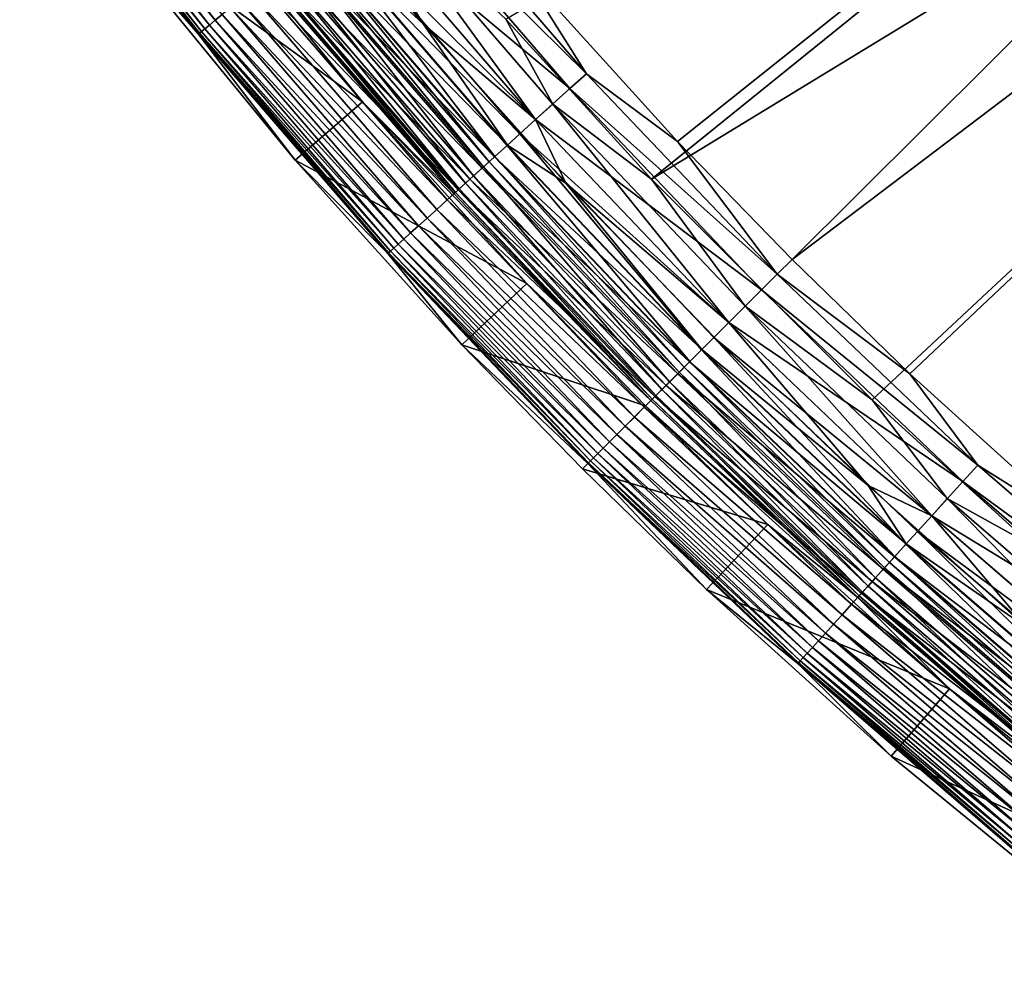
# Model space of a CAD drawing. Header units: metres. Extents: x -900 to 900, y -400 to 400.
# Tile 1 of 241: x -860 to -827, y -358 to -326. Entities that reach past the tile are written whole.
import ezdxf

# ---------------------------------------------------------------- set-up
doc = ezdxf.new("R2010")
doc.units = ezdxf.units.M

msp = doc.modelspace()

# ---------------------------------------------------------------- linework, layer by layer
at = {"layer": 'top'}
for points in [[(-843.461121, -324.436737, -0.803848), (-838.135071, -330.326935, -0.803848), (-798.662537, -298.844513, -29.834656)], [(-838.135071, -330.326935, -0.803848), (-834.288086, -334.288086, -0.803848), (-798.662537, -298.844513, -29.834656)], [(-798.662537, -298.844513, -29.834656), (-834.288086, -334.288086, -0.803848), (-793.727417, -303.555023, -29.825321)], [(-799.723877, -299.863464, -32.432468), (-839.006836, -331.593506, -3.399924), (-843.902405, -326.218597, -3.399924)], [(-799.723877, -299.863464, -32.432468), (-794.748962, -304.61557, -32.423145), (-839.006836, -331.593506, -3.399924)], [(-834.288086, -334.288086, -0.803848), (-830.326965, -338.135101, -0.803848), (-793.727417, -303.555023, -29.825321)], [(-793.727417, -303.555023, -29.825321), (-830.326965, -338.135101, -0.803848), (-824.436707, -343.46109, -0.803848)], [(-794.748962, -304.61557, -32.423145), (-831.593506, -339.006805, -3.399924), (-839.006836, -331.593506, -3.399924)], [(-831.593506, -339.006805, -3.399924), (-794.748962, -304.61557, -32.423145), (-826.218567, -343.902435, -3.399924)], [(-859.835449, -318.754028, -3.667668), (-859.996765, -318.873688, -4.218875), (-853.857056, -326.41629, -3.667668)], [(-859.631531, -318.602753, -3.139467), (-859.835449, -318.754028, -3.667668), (-853.660767, -326.255188, -3.139467)], [(-859.835449, -318.754028, -3.667668), (-853.857056, -326.41629, -3.667668), (-853.660767, -326.255188, -3.139467)], [(-859.631531, -318.602753, -3.139467), (-853.660767, -326.255188, -3.139467), (-853.42572, -326.062256, -2.639013)], [(-854.195435, -326.694031, -5.365363), (-860.187073, -319.014862, -5.365363), (-860.229797, -319.0242, -5.947641)], [(-854.195435, -326.694031, -5.365363), (-860.229797, -319.0242, -5.947641), (-854.233459, -326.707794, -5.947641)], [(-854.233459, -326.707794, -5.947641), (-860.229797, -319.0242, -5.947641), (-858.234558, -322.083893, -35)], [(-854.125366, -326.636536, -4.786941), (-860.114258, -318.960846, -4.786941), (-860.187073, -319.014862, -5.365363)], [(-854.125366, -326.636536, -4.786941), (-860.187073, -319.014862, -5.365363), (-854.195435, -326.694031, -5.365363)], [(-859.996765, -318.873688, -4.218875), (-860.114258, -318.960846, -4.786941), (-854.012268, -326.543701, -4.218875)], [(-854.012268, -326.543701, -4.218875), (-860.114258, -318.960846, -4.786941), (-854.125366, -326.636536, -4.786941)], [(-859.996765, -318.873688, -4.218875), (-854.012268, -326.543701, -4.218875), (-853.857056, -326.41629, -3.667668)], [(-855.858032, -320.252869, -35), (-848.713623, -328.992554, -35), (-858.234558, -322.083893, -35)], [(-851.914429, -324.804596, -5.959025), (-845.64447, -332.073212, -5.959025), (-855.858032, -320.252869, -35)], [(-855.858032, -320.252869, -35), (-845.64447, -332.073212, -5.959025), (-848.713623, -328.992554, -35)], [(-846.674072, -326.377075), (-851.257751, -320.847595), (-850.034363, -323.278656, -0.028766)], [(-851.257751, -320.847595), (-846.674072, -326.377075), (-849.054565, -322.457611)], [(-841.196167, -328.050934, -0.456723), (-847.268372, -321.008362, -0.456723), (-847.842834, -321.479858, -0.204445)], [(-841.196167, -328.050934, -0.456723), (-843.461121, -324.436737, -0.803848), (-847.268372, -321.008362, -0.456723)], [(-847.842834, -321.479858, -0.204445), (-849.054565, -322.457611), (-841.746826, -328.550018, -0.204445)], [(-841.746826, -328.550018, -0.204445), (-841.196167, -328.050934, -0.456723), (-847.842834, -321.479858, -0.204445)], [(-850.97998, -330.958344, -35), (-854.233459, -326.707794, -5.947641), (-858.234558, -322.083893, -35)], [(-858.234558, -322.083893, -35), (-848.713623, -328.992554, -35), (-850.97998, -330.958344, -35)], [(-842.900269, -329.586029, -3), (-849.051514, -322.455078, -3), (-848.442871, -321.972382, -3.101714)], [(-842.322021, -329.071381, -3.101714), (-842.900269, -329.586029, -3), (-848.442871, -321.972382, -3.101714)], [(-848.442871, -321.972382, -3.101714), (-843.902405, -326.218597, -3.399924), (-842.322021, -329.071381, -3.101714)], [(-849.051514, -322.455078, -3), (-842.900269, -329.586029, -3), (-849.606995, -322.91098, -3)], [(-849.054565, -322.457611), (-846.674072, -326.377075), (-842.903259, -329.588715)], [(-849.054565, -322.457611), (-842.903259, -329.588715), (-841.746826, -328.550018, -0.204445)], [(-849.606995, -322.91098, -3), (-843.432739, -330.068634, -3), (-850.042236, -323.285126, -3.056892)], [(-849.606995, -322.91098, -3), (-842.900269, -329.586029, -3), (-843.432739, -330.068634, -3)], [(-850.034363, -323.278656, -0.028766), (-850.482056, -323.646118, -0.114353), (-843.847534, -330.454163, -0.028766)], [(-844.268799, -330.835999, -3.22474), (-850.473816, -323.639374, -3.22474), (-850.042236, -323.285126, -3.056892)], [(-850.042236, -323.285126, -3.056892), (-843.432739, -330.068634, -3), (-843.855164, -330.461029, -3.056892)], [(-844.268799, -330.835999, -3.22474), (-850.042236, -323.285126, -3.056892), (-843.855164, -330.461029, -3.056892)], [(-843.847534, -330.454163, -0.028766), (-846.674072, -326.377075), (-850.034363, -323.278656, -0.028766)], [(-850.482056, -323.646118, -0.114353), (-850.922119, -324.007294, -0.255695), (-844.276672, -330.84314, -0.114353)], [(-850.473816, -323.639374, -3.22474), (-844.464355, -331.013214, -3.348771), (-850.677795, -323.806793, -3.348771)], [(-850.482056, -323.646118, -0.114353), (-844.276672, -330.84314, -0.114353), (-843.847534, -330.454163, -0.028766)], [(-844.464355, -331.013214, -3.348771), (-850.473816, -323.639374, -3.22474), (-844.268799, -330.835999, -3.22474)], [(-850.922119, -324.007294, -0.255695), (-851.349487, -324.358093, -0.451727), (-844.698547, -331.225464, -0.255695)], [(-844.983948, -331.484222, -3.865118), (-851.21991, -324.25174, -3.865118), (-850.871277, -323.965576, -3.497899)], [(-850.922119, -324.007294, -0.255695), (-844.698547, -331.225464, -0.255695), (-844.276672, -330.84314, -0.114353)], [(-850.677795, -323.806793, -3.348771), (-844.64978, -331.181305, -3.497899), (-850.871277, -323.965576, -3.497899)], [(-850.871277, -323.965576, -3.497899), (-844.64978, -331.181305, -3.497899), (-844.983948, -331.484222, -3.865118)], [(-850.677795, -323.806793, -3.348771), (-844.464355, -331.013214, -3.348771), (-844.64978, -331.181305, -3.497899)], [(-851.349487, -324.358093, -0.451727), (-851.75946, -324.694611, -0.70103), (-845.108215, -331.596832, -0.451727)], [(-845.258972, -331.733459, -4.312942), (-851.506775, -324.487183, -4.312942), (-851.21991, -324.25174, -3.865118)], [(-851.349487, -324.358093, -0.451727), (-845.108215, -331.596832, -0.451727), (-844.698547, -331.225464, -0.255695)], [(-845.258972, -331.733459, -4.312942), (-851.21991, -324.25174, -3.865118), (-844.983948, -331.484222, -3.865118)], [(-838.135071, -330.326935, -0.803848), (-843.461121, -324.436737, -0.803848), (-841.196167, -328.050934, -0.456723)], [(-851.75946, -324.694611, -0.70103), (-852.148315, -325.013794, -1.000777), (-845.50116, -331.953033, -0.70103)], [(-845.64447, -332.073212, -5.959025), (-851.914429, -324.804596, -5.959025), (-851.854858, -324.772919, -5.381563)], [(-845.592651, -332.035919, -5.381563), (-851.854858, -324.772919, -5.381563), (-851.721375, -324.66333, -4.82471)], [(-845.64447, -332.073212, -5.959025), (-851.854858, -324.772919, -5.381563), (-845.592651, -332.035919, -5.381563)], [(-851.75946, -324.694611, -0.70103), (-845.50116, -331.953033, -0.70103), (-845.108215, -331.596832, -0.451727)], [(-845.464661, -331.919922, -4.82471), (-851.721375, -324.66333, -4.82471), (-851.506775, -324.487183, -4.312942)], [(-845.592651, -332.035919, -5.381563), (-851.721375, -324.66333, -4.82471), (-845.464661, -331.919922, -4.82471)], [(-845.464661, -331.919922, -4.82471), (-851.506775, -324.487183, -4.312942), (-845.258972, -331.733459, -4.312942)], [(-852.148315, -325.013794, -1.000777), (-852.512695, -325.312836, -1.34779), (-845.873962, -332.290894, -1.000777)], [(-852.148315, -325.013794, -1.000777), (-845.873962, -332.290894, -1.000777), (-845.50116, -331.953033, -0.70103)], [(-852.512695, -325.312836, -1.34779), (-852.84906, -325.588959, -1.738888), (-846.223206, -332.607452, -1.34779)], [(-852.512695, -325.312836, -1.34779), (-846.223206, -332.607452, -1.34779), (-845.873962, -332.290894, -1.000777)], [(-852.84906, -325.588959, -1.738888), (-853.154297, -325.839478, -2.170691), (-846.545654, -332.89975, -1.738888)], [(-852.84906, -325.588959, -1.738888), (-846.545654, -332.89975, -1.738888), (-846.223206, -332.607452, -1.34779)], [(-853.42572, -326.062256, -2.639013), (-853.660767, -326.255188, -3.139467), (-847.098389, -333.400726, -2.639013)], [(-853.154297, -325.839478, -2.170691), (-853.42572, -326.062256, -2.639013), (-846.838257, -333.164948, -2.170691)], [(-853.42572, -326.062256, -2.639013), (-847.098389, -333.400726, -2.639013), (-846.838257, -333.164948, -2.170691)], [(-853.154297, -325.839478, -2.170691), (-846.838257, -333.164948, -2.170691), (-846.545654, -332.89975, -1.738888)], [(-853.857056, -326.41629, -3.667668), (-854.012268, -326.543701, -4.218875), (-847.511841, -333.775513, -3.667668)], [(-853.660767, -326.255188, -3.139467), (-853.857056, -326.41629, -3.667668), (-847.32373, -333.60498, -3.139467)], [(-853.857056, -326.41629, -3.667668), (-847.511841, -333.775513, -3.667668), (-847.32373, -333.60498, -3.139467)], [(-853.660767, -326.255188, -3.139467), (-847.32373, -333.60498, -3.139467), (-847.098389, -333.400726, -2.639013)], [(-841.887329, -331.731781), (-846.674072, -326.377075), (-843.847534, -330.454163, -0.028766)], [(-846.674072, -326.377075), (-841.887329, -331.731781), (-842.903259, -329.588715)], [(-843.902405, -326.218597, -3.399924), (-839.006836, -331.593506, -3.399924), (-842.322021, -329.071381, -3.101714)], [(-847.836243, -334.069519, -5.365363), (-854.195435, -326.694031, -5.365363), (-854.233459, -326.707794, -5.947641)], [(-854.233459, -326.707794, -5.947641), (-847.86731, -334.087891, -5.947641), (-847.836243, -334.069519, -5.365363)], [(-847.86731, -334.087891, -5.947641), (-854.233459, -326.707794, -5.947641), (-850.97998, -330.958344, -35)], [(-847.769043, -334.008667, -4.786941), (-854.125366, -326.636536, -4.786941), (-854.195435, -326.694031, -5.365363)], [(-847.769043, -334.008667, -4.786941), (-854.195435, -326.694031, -5.365363), (-847.836243, -334.069519, -5.365363)], [(-847.660645, -333.9104, -4.218875), (-854.012268, -326.543701, -4.218875), (-854.125366, -326.636536, -4.786941)], [(-847.660645, -333.9104, -4.218875), (-854.125366, -326.636536, -4.786941), (-847.769043, -334.008667, -4.786941)], [(-847.511841, -333.775513, -3.667668), (-854.012268, -326.543701, -4.218875), (-847.660645, -333.9104, -4.218875)], [(-834.785828, -334.785828, -0.456723), (-841.196167, -328.050934, -0.456723), (-841.746826, -328.550018, -0.204445)], [(-834.785828, -334.785828, -0.456723), (-838.135071, -330.326935, -0.803848), (-841.196167, -328.050934, -0.456723)], [(-841.746826, -328.550018, -0.204445), (-842.903259, -329.588715), (-835.31134, -335.31134, -0.204445)], [(-835.31134, -335.31134, -0.204445), (-834.785828, -334.785828, -0.456723), (-841.746826, -328.550018, -0.204445)], [(-848.713623, -328.992554, -35), (-843.192505, -335.098419, -35), (-850.97998, -330.958344, -35)], [(-845.64447, -332.073212, -5.959025), (-839.025391, -339.025421, -5.959025), (-848.713623, -328.992554, -35)], [(-848.713623, -328.992554, -35), (-839.025391, -339.025421, -5.959025), (-843.192505, -335.098419, -35)], [(-836.406616, -336.406586, -3), (-842.900269, -329.586029, -3), (-842.322021, -329.071381, -3.101714)], [(-835.860291, -335.860291, -3.101714), (-836.406616, -336.406586, -3), (-842.322021, -329.071381, -3.101714)], [(-842.322021, -329.071381, -3.101714), (-839.006836, -331.593506, -3.399924), (-835.860291, -335.860291, -3.101714)], [(-842.900269, -329.586029, -3), (-836.406616, -336.406586, -3), (-843.432739, -330.068634, -3)], [(-842.903259, -329.588715), (-841.887329, -331.731781), (-836.409424, -336.409424)], [(-842.903259, -329.588715), (-836.409424, -336.409424), (-835.31134, -335.31134, -0.204445)], [(-843.432739, -330.068634, -3), (-837.323425, -337.323425, -3.056892), (-843.855164, -330.461029, -3.056892)], [(-843.432739, -330.068634, -3), (-836.406616, -336.406586, -3), (-836.914734, -336.914734, -3)], [(-843.432739, -330.068634, -3), (-836.914734, -336.914734, -3), (-837.323425, -337.323425, -3.056892)], [(-834.785828, -334.785828, -0.456723), (-834.288086, -334.288086, -0.803848), (-838.135071, -330.326935, -0.803848)], [(-843.847534, -330.454163, -0.028766), (-844.276672, -330.84314, -0.114353), (-837.316223, -337.316193, -0.028766)], [(-837.718201, -337.718231, -3.22474), (-844.268799, -330.835999, -3.22474), (-843.855164, -330.461029, -3.056892)], [(-843.855164, -330.461029, -3.056892), (-837.323425, -337.323425, -3.056892), (-837.718201, -337.718231, -3.22474)], [(-837.316223, -337.316193, -0.028766), (-841.887329, -331.731781), (-843.847534, -330.454163, -0.028766)], [(-845.374695, -337.157257, -35), (-847.86731, -334.087891, -5.947641), (-850.97998, -330.958344, -35)], [(-850.97998, -330.958344, -35), (-843.192505, -335.098419, -35), (-845.374695, -337.157257, -35)], [(-844.276672, -330.84314, -0.114353), (-844.698547, -331.225464, -0.255695), (-837.725769, -337.725739, -0.114353)], [(-844.464355, -331.013214, -3.348771), (-838.081787, -338.081818, -3.497899), (-844.64978, -331.181305, -3.497899)], [(-837.904846, -337.904816, -3.348771), (-844.464355, -331.013214, -3.348771), (-844.268799, -330.835999, -3.22474)], [(-838.081787, -338.081818, -3.497899), (-844.464355, -331.013214, -3.348771), (-837.904846, -337.904816, -3.348771)], [(-844.276672, -330.84314, -0.114353), (-837.725769, -337.725739, -0.114353), (-837.316223, -337.316193, -0.028766)], [(-837.904846, -337.904816, -3.348771), (-844.268799, -330.835999, -3.22474), (-837.718201, -337.718231, -3.22474)], [(-844.698547, -331.225464, -0.255695), (-845.108215, -331.596832, -0.451727), (-838.128296, -338.128326, -0.255695)], [(-844.64978, -331.181305, -3.497899), (-838.400757, -338.400757, -3.865118), (-844.983948, -331.484222, -3.865118)], [(-844.698547, -331.225464, -0.255695), (-838.128296, -338.128326, -0.255695), (-837.725769, -337.725739, -0.114353)], [(-844.64978, -331.181305, -3.497899), (-838.081787, -338.081818, -3.497899), (-838.400757, -338.400757, -3.865118)], [(-845.108215, -331.596832, -0.451727), (-845.50116, -331.953033, -0.70103), (-838.519287, -338.519287, -0.451727)], [(-838.663208, -338.663177, -4.312942), (-845.258972, -331.733459, -4.312942), (-844.983948, -331.484222, -3.865118)], [(-845.108215, -331.596832, -0.451727), (-838.519287, -338.519287, -0.451727), (-838.128296, -338.128326, -0.255695)], [(-844.983948, -331.484222, -3.865118), (-838.400757, -338.400757, -3.865118), (-838.663208, -338.663177, -4.312942)], [(-839.006836, -331.593506, -3.399924), (-831.593506, -339.006805, -3.399924), (-835.860291, -335.860291, -3.101714)], [(-845.50116, -331.953033, -0.70103), (-845.873962, -332.290894, -1.000777), (-838.894348, -338.894348, -0.70103)], [(-839.025391, -339.025421, -5.959025), (-845.64447, -332.073212, -5.959025), (-845.592651, -332.035919, -5.381563)], [(-838.981628, -338.981628, -5.381563), (-845.592651, -332.035919, -5.381563), (-845.464661, -331.919922, -4.82471)], [(-839.025391, -339.025421, -5.959025), (-845.592651, -332.035919, -5.381563), (-838.981628, -338.981628, -5.381563)], [(-845.50116, -331.953033, -0.70103), (-838.894348, -338.894348, -0.70103), (-838.519287, -338.519287, -0.451727)], [(-838.859497, -338.859497, -4.82471), (-845.464661, -331.919922, -4.82471), (-845.258972, -331.733459, -4.312942)], [(-838.981628, -338.981628, -5.381563), (-845.464661, -331.919922, -4.82471), (-838.859497, -338.859497, -4.82471)], [(-838.859497, -338.859497, -4.82471), (-845.258972, -331.733459, -4.312942), (-838.663208, -338.663177, -4.312942)], [(-837.316223, -337.316193, -0.028766), (-836.904297, -336.904266), (-841.887329, -331.731781)], [(-841.887329, -331.731781), (-836.904297, -336.904266), (-836.409424, -336.409424)], [(-845.873962, -332.290894, -1.000777), (-846.223206, -332.607452, -1.34779), (-839.250061, -339.250092, -1.000777)], [(-845.873962, -332.290894, -1.000777), (-839.250061, -339.250092, -1.000777), (-838.894348, -338.894348, -0.70103)], [(-846.223206, -332.607452, -1.34779), (-846.545654, -332.89975, -1.738888), (-839.583374, -339.583405, -1.34779)], [(-846.223206, -332.607452, -1.34779), (-839.583374, -339.583405, -1.34779), (-839.250061, -339.250092, -1.000777)], [(-846.545654, -332.89975, -1.738888), (-846.838257, -333.164948, -2.170691), (-839.891174, -339.891144, -1.738888)], [(-846.545654, -332.89975, -1.738888), (-839.891174, -339.891144, -1.738888), (-839.583374, -339.583405, -1.34779)], [(-846.838257, -333.164948, -2.170691), (-847.098389, -333.400726, -2.639013), (-840.170349, -340.17038, -2.170691)], [(-846.838257, -333.164948, -2.170691), (-840.170349, -340.17038, -2.170691), (-839.891174, -339.891144, -1.738888)], [(-847.32373, -333.60498, -3.139467), (-847.511841, -333.775513, -3.667668), (-840.633728, -340.633698, -3.139467)], [(-847.098389, -333.400726, -2.639013), (-847.32373, -333.60498, -3.139467), (-840.41864, -340.41864, -2.639013)], [(-847.32373, -333.60498, -3.139467), (-840.633728, -340.633698, -3.139467), (-840.41864, -340.41864, -2.639013)], [(-847.098389, -333.400726, -2.639013), (-840.41864, -340.41864, -2.639013), (-840.170349, -340.17038, -2.170691)], [(-841.058716, -341.058716, -4.786941), (-847.769043, -334.008667, -4.786941), (-847.836243, -334.069519, -5.365363)], [(-840.955261, -340.955261, -4.218875), (-847.660645, -333.9104, -4.218875), (-847.769043, -334.008667, -4.786941)], [(-840.955261, -340.955261, -4.218875), (-847.769043, -334.008667, -4.786941), (-841.058716, -341.058716, -4.786941)], [(-840.813232, -340.813232, -3.667668), (-847.511841, -333.775513, -3.667668), (-847.660645, -333.9104, -4.218875)], [(-840.813232, -340.813232, -3.667668), (-847.660645, -333.9104, -4.218875), (-840.955261, -340.955261, -4.218875)], [(-840.633728, -340.633698, -3.139467), (-847.511841, -333.775513, -3.667668), (-840.813232, -340.813232, -3.667668)], [(-847.86731, -334.087891, -5.947641), (-841.122803, -341.122803, -5.365363), (-847.836243, -334.069519, -5.365363)], [(-841.122803, -341.122803, -5.365363), (-847.86731, -334.087891, -5.947641), (-841.146729, -341.146759, -5.947641)], [(-841.146729, -341.146759, -5.947641), (-847.86731, -334.087891, -5.947641), (-845.374695, -337.157257, -35)], [(-847.836243, -334.069519, -5.365363), (-841.122803, -341.122803, -5.365363), (-841.058716, -341.058716, -4.786941)], [(-830.326965, -338.135101, -0.803848), (-834.288086, -334.288086, -0.803848), (-834.785828, -334.785828, -0.456723)], [(-828.050903, -341.196198, -0.456723), (-834.785828, -334.785828, -0.456723), (-835.31134, -335.31134, -0.204445)], [(-828.050903, -341.196198, -0.456723), (-830.326965, -338.135101, -0.803848), (-834.785828, -334.785828, -0.456723)], [(-843.192505, -335.098419, -35), (-839.204651, -339.20462, -35), (-845.374695, -337.157257, -35)], [(-839.025391, -339.025421, -5.959025), (-839.204651, -339.20462, -35), (-843.192505, -335.098419, -35)], [(-835.31134, -335.31134, -0.204445), (-836.409424, -336.409424), (-828.550049, -341.746826, -0.204445)], [(-828.550049, -341.746826, -0.204445), (-828.050903, -341.196198, -0.456723), (-835.31134, -335.31134, -0.204445)], [(-829.58606, -342.900299, -3), (-836.406616, -336.406586, -3), (-835.860291, -335.860291, -3.101714)], [(-829.071411, -342.322021, -3.101714), (-829.58606, -342.900299, -3), (-835.860291, -335.860291, -3.101714)], [(-835.860291, -335.860291, -3.101714), (-831.593506, -339.006805, -3.399924), (-829.071411, -342.322021, -3.101714)], [(-836.406616, -336.406586, -3), (-829.58606, -342.900299, -3), (-836.914734, -336.914734, -3)], [(-836.409424, -336.409424), (-836.904297, -336.904266), (-831.731812, -341.887329)], [(-836.409424, -336.409424), (-831.731812, -341.887329), (-829.588745, -342.903259)], [(-836.409424, -336.409424), (-829.588745, -342.903259), (-828.550049, -341.746826, -0.204445)], [(-836.914734, -336.914734, -3), (-830.460999, -343.855133, -3.056892), (-837.323425, -337.323425, -3.056892)], [(-831.731812, -341.887329), (-836.904297, -336.904266), (-837.316223, -337.316193, -0.028766)], [(-836.914734, -336.914734, -3), (-829.58606, -342.900299, -3), (-830.068665, -343.432739, -3)], [(-836.914734, -336.914734, -3), (-830.068665, -343.432739, -3), (-830.460999, -343.855133, -3.056892)], [(-841.32605, -341.326019, -35), (-841.146729, -341.146759, -5.947641), (-845.374695, -337.157257, -35)], [(-845.374695, -337.157257, -35), (-839.204651, -339.20462, -35), (-841.32605, -341.326019, -35)], [(-837.316223, -337.316193, -0.028766), (-837.725769, -337.725739, -0.114353), (-830.454163, -343.847565, -0.028766)], [(-837.323425, -337.323425, -3.056892), (-830.835999, -344.268829, -3.22474), (-837.718201, -337.718231, -3.22474)], [(-837.323425, -337.323425, -3.056892), (-830.460999, -343.855133, -3.056892), (-830.835999, -344.268829, -3.22474)], [(-830.454163, -343.847565, -0.028766), (-831.731812, -341.887329), (-837.316223, -337.316193, -0.028766)], [(-837.725769, -337.725739, -0.114353), (-838.128296, -338.128326, -0.255695), (-830.84314, -344.276703, -0.114353)], [(-831.181274, -344.64978, -3.497899), (-838.081787, -338.081818, -3.497899), (-837.904846, -337.904816, -3.348771)], [(-831.013184, -344.464325, -3.348771), (-837.904846, -337.904816, -3.348771), (-837.718201, -337.718231, -3.22474)], [(-831.181274, -344.64978, -3.497899), (-837.904846, -337.904816, -3.348771), (-831.013184, -344.464325, -3.348771)], [(-837.725769, -337.725739, -0.114353), (-830.84314, -344.276703, -0.114353), (-830.454163, -343.847565, -0.028766)], [(-837.718201, -337.718231, -3.22474), (-830.835999, -344.268829, -3.22474), (-831.013184, -344.464325, -3.348771)], [(-838.128296, -338.128326, -0.255695), (-838.519287, -338.519287, -0.451727), (-831.225464, -344.698517, -0.255695)], [(-838.081787, -338.081818, -3.497899), (-831.484192, -344.983978, -3.865118), (-838.400757, -338.400757, -3.865118)], [(-838.128296, -338.128326, -0.255695), (-831.225464, -344.698517, -0.255695), (-830.84314, -344.276703, -0.114353)], [(-831.484192, -344.983978, -3.865118), (-838.081787, -338.081818, -3.497899), (-831.181274, -344.64978, -3.497899)], [(-824.436707, -343.46109, -0.803848), (-830.326965, -338.135101, -0.803848), (-828.050903, -341.196198, -0.456723)], [(-838.519287, -338.519287, -0.451727), (-838.894348, -338.894348, -0.70103), (-831.596802, -345.108215, -0.451727)], [(-831.919922, -345.464661, -4.82471), (-838.859497, -338.859497, -4.82471), (-838.663208, -338.663177, -4.312942)], [(-838.400757, -338.400757, -3.865118), (-831.733459, -345.258972, -4.312942), (-838.663208, -338.663177, -4.312942)], [(-838.663208, -338.663177, -4.312942), (-831.733459, -345.258972, -4.312942), (-831.919922, -345.464661, -4.82471)], [(-838.519287, -338.519287, -0.451727), (-831.596802, -345.108215, -0.451727), (-831.225464, -344.698517, -0.255695)], [(-838.400757, -338.400757, -3.865118), (-831.484192, -344.983978, -3.865118), (-831.733459, -345.258972, -4.312942)], [(-838.894348, -338.894348, -0.70103), (-839.250061, -339.250092, -1.000777), (-831.953003, -345.50119, -0.70103)], [(-832.073242, -345.64447, -5.959025), (-839.025391, -339.025421, -5.959025), (-838.981628, -338.981628, -5.381563)], [(-832.035889, -345.592621, -5.381563), (-838.981628, -338.981628, -5.381563), (-838.859497, -338.859497, -4.82471)], [(-832.073242, -345.64447, -5.959025), (-838.981628, -338.981628, -5.381563), (-832.035889, -345.592621, -5.381563)], [(-838.894348, -338.894348, -0.70103), (-831.953003, -345.50119, -0.70103), (-831.596802, -345.108215, -0.451727)], [(-832.035889, -345.592621, -5.381563), (-838.859497, -338.859497, -4.82471), (-831.919922, -345.464661, -4.82471)], [(-839.204651, -339.20462, -35), (-835.09845, -343.192505, -35), (-841.32605, -341.326019, -35)], [(-839.250061, -339.250092, -1.000777), (-839.583374, -339.583405, -1.34779), (-832.290894, -345.873932, -1.000777)], [(-839.250061, -339.250092, -1.000777), (-832.290894, -345.873932, -1.000777), (-831.953003, -345.50119, -0.70103)], [(-839.025391, -339.025421, -5.959025), (-832.073242, -345.64447, -5.959025), (-839.204651, -339.20462, -35)], [(-832.073242, -345.64447, -5.959025), (-835.09845, -343.192505, -35), (-839.204651, -339.20462, -35)], [(-831.593506, -339.006805, -3.399924), (-826.218567, -343.902435, -3.399924), (-829.071411, -342.322021, -3.101714)], [(-839.583374, -339.583405, -1.34779), (-839.891174, -339.891144, -1.738888), (-832.607422, -346.223175, -1.34779)], [(-839.583374, -339.583405, -1.34779), (-832.607422, -346.223175, -1.34779), (-832.290894, -345.873932, -1.000777)], [(-839.891174, -339.891144, -1.738888), (-840.170349, -340.17038, -2.170691), (-832.899719, -346.545654, -1.738888)], [(-839.891174, -339.891144, -1.738888), (-832.899719, -346.545654, -1.738888), (-832.607422, -346.223175, -1.34779)], [(-840.170349, -340.17038, -2.170691), (-840.41864, -340.41864, -2.639013), (-833.164917, -346.838226, -2.170691)], [(-840.170349, -340.17038, -2.170691), (-833.164917, -346.838226, -2.170691), (-832.899719, -346.545654, -1.738888)], [(-833.60498, -347.3237, -3.139467), (-840.633728, -340.633698, -3.139467), (-840.813232, -340.813232, -3.667668)], [(-840.41864, -340.41864, -2.639013), (-840.633728, -340.633698, -3.139467), (-833.400757, -347.098389, -2.639013)], [(-833.400757, -347.098389, -2.639013), (-840.633728, -340.633698, -3.139467), (-833.60498, -347.3237, -3.139467)], [(-840.41864, -340.41864, -2.639013), (-833.400757, -347.098389, -2.639013), (-833.164917, -346.838226, -2.170691)], [(-833.9104, -347.660645, -4.218875), (-840.955261, -340.955261, -4.218875), (-841.058716, -341.058716, -4.786941)], [(-833.775513, -347.511841, -3.667668), (-840.813232, -340.813232, -3.667668), (-840.955261, -340.955261, -4.218875)], [(-833.775513, -347.511841, -3.667668), (-840.955261, -340.955261, -4.218875), (-833.9104, -347.660645, -4.218875)], [(-833.60498, -347.3237, -3.139467), (-840.813232, -340.813232, -3.667668), (-833.775513, -347.511841, -3.667668)], [(-841.146729, -341.146759, -5.947641), (-841.32605, -341.326019, -35), (-837.157227, -345.374695, -35)], [(-834.069519, -347.836212, -5.365363), (-841.122803, -341.122803, -5.365363), (-841.146729, -341.146759, -5.947641)], [(-834.069519, -347.836212, -5.365363), (-841.146729, -341.146759, -5.947641), (-834.087891, -347.86734, -5.947641)], [(-834.087891, -347.86734, -5.947641), (-841.146729, -341.146759, -5.947641), (-837.157227, -345.374695, -35)], [(-841.122803, -341.122803, -5.365363), (-834.008667, -347.769043, -4.786941), (-841.058716, -341.058716, -4.786941)], [(-834.008667, -347.769043, -4.786941), (-841.122803, -341.122803, -5.365363), (-834.069519, -347.836212, -5.365363)], [(-841.058716, -341.058716, -4.786941), (-834.008667, -347.769043, -4.786941), (-833.9104, -347.660645, -4.218875)], [(-821.008362, -347.268372, -0.456723), (-828.050903, -341.196198, -0.456723), (-828.550049, -341.746826, -0.204445)], [(-821.008362, -347.268372, -0.456723), (-824.436707, -343.46109, -0.803848), (-828.050903, -341.196198, -0.456723)], [(-841.32605, -341.326019, -35), (-835.09845, -343.192505, -35), (-837.157227, -345.374695, -35)], [(-826.377075, -346.674042), (-831.731812, -341.887329), (-830.454163, -343.847565, -0.028766)], [(-831.731812, -341.887329), (-826.377075, -346.674042), (-829.588745, -342.903259)], [(-828.550049, -341.746826, -0.204445), (-829.588745, -342.903259), (-821.479858, -347.842804, -0.204445)], [(-821.479858, -347.842804, -0.204445), (-821.008362, -347.268372, -0.456723), (-828.550049, -341.746826, -0.204445)], [(-822.455078, -349.051483, -3), (-829.58606, -342.900299, -3), (-829.071411, -342.322021, -3.101714)], [(-821.972351, -348.442871, -3.101714), (-822.455078, -349.051483, -3), (-829.071411, -342.322021, -3.101714)], [(-829.071411, -342.322021, -3.101714), (-826.218567, -343.902435, -3.399924), (-821.972351, -348.442871, -3.101714)], [(-829.58606, -342.900299, -3), (-822.455078, -349.051483, -3), (-830.068665, -343.432739, -3)], [(-829.588745, -342.903259), (-826.377075, -346.674042), (-822.457642, -349.054596)], [(-829.588745, -342.903259), (-822.457642, -349.054596), (-821.479858, -347.842804, -0.204445)], [(-835.09845, -343.192505, -35), (-828.992554, -348.713623, -35), (-837.157227, -345.374695, -35)], [(-835.09845, -343.192505, -35), (-832.073242, -345.64447, -5.959025), (-828.992554, -348.713623, -35)], [(-830.068665, -343.432739, -3), (-823.285156, -350.042267, -3.056892), (-830.460999, -343.855133, -3.056892)], [(-830.068665, -343.432739, -3), (-822.455078, -349.051483, -3), (-822.91095, -349.606995, -3)], [(-830.068665, -343.432739, -3), (-822.91095, -349.606995, -3), (-823.285156, -350.042267, -3.056892)], [(-830.454163, -343.847565, -0.028766), (-830.84314, -344.276703, -0.114353), (-823.278625, -350.034363, -0.028766)], [(-830.460999, -343.855133, -3.056892), (-823.639343, -350.473846, -3.22474), (-830.835999, -344.268829, -3.22474)], [(-830.460999, -343.855133, -3.056892), (-823.285156, -350.042267, -3.056892), (-823.639343, -350.473846, -3.22474)], [(-823.278625, -350.034363, -0.028766), (-826.377075, -346.674042), (-830.454163, -343.847565, -0.028766)], [(-830.84314, -344.276703, -0.114353), (-831.225464, -344.698517, -0.255695), (-823.646118, -350.482056, -0.114353)], [(-830.835999, -344.268829, -3.22474), (-823.806763, -350.677795, -3.348771), (-831.013184, -344.464325, -3.348771)], [(-830.84314, -344.276703, -0.114353), (-823.646118, -350.482056, -0.114353), (-823.278625, -350.034363, -0.028766)], [(-830.835999, -344.268829, -3.22474), (-823.639343, -350.473846, -3.22474), (-823.806763, -350.677795, -3.348771)], [(-823.965576, -350.871277, -3.497899), (-831.181274, -344.64978, -3.497899), (-831.013184, -344.464325, -3.348771)], [(-831.013184, -344.464325, -3.348771), (-823.806763, -350.677795, -3.348771), (-823.965576, -350.871277, -3.497899)], [(-831.225464, -344.698517, -0.255695), (-831.596802, -345.108215, -0.451727), (-824.007324, -350.922089, -0.255695)], [(-824.251709, -351.21991, -3.865118), (-831.484192, -344.983978, -3.865118), (-831.181274, -344.64978, -3.497899)], [(-831.225464, -344.698517, -0.255695), (-824.007324, -350.922089, -0.255695), (-823.646118, -350.482056, -0.114353)], [(-824.251709, -351.21991, -3.865118), (-831.181274, -344.64978, -3.497899), (-823.965576, -350.871277, -3.497899)], [(-831.596802, -345.108215, -0.451727), (-831.953003, -345.50119, -0.70103), (-824.358093, -351.349487, -0.451727)], [(-831.733459, -345.258972, -4.312942), (-824.66333, -351.721375, -4.82471), (-831.919922, -345.464661, -4.82471)], [(-831.484192, -344.983978, -3.865118), (-824.487183, -351.506775, -4.312942), (-831.733459, -345.258972, -4.312942)], [(-831.733459, -345.258972, -4.312942), (-824.487183, -351.506775, -4.312942), (-824.66333, -351.721375, -4.82471)], [(-831.596802, -345.108215, -0.451727), (-824.358093, -351.349487, -0.451727), (-824.007324, -350.922089, -0.255695)], [(-824.487183, -351.506775, -4.312942), (-831.484192, -344.983978, -3.865118), (-824.251709, -351.21991, -3.865118)], [(-834.087891, -347.86734, -5.947641), (-837.157227, -345.374695, -35), (-830.958313, -350.97998, -35)], [(-837.157227, -345.374695, -35), (-828.992554, -348.713623, -35), (-830.958313, -350.97998, -35)], [(-831.953003, -345.50119, -0.70103), (-832.290894, -345.873932, -1.000777), (-824.69458, -351.75946, -0.70103)], [(-824.804626, -351.914398, -5.959025), (-832.073242, -345.64447, -5.959025), (-832.035889, -345.592621, -5.381563)], [(-824.772888, -351.854858, -5.381563), (-832.035889, -345.592621, -5.381563), (-831.919922, -345.464661, -4.82471)], [(-824.804626, -351.914398, -5.959025), (-832.035889, -345.592621, -5.381563), (-824.772888, -351.854858, -5.381563)], [(-831.953003, -345.50119, -0.70103), (-824.69458, -351.75946, -0.70103), (-824.358093, -351.349487, -0.451727)], [(-831.919922, -345.464661, -4.82471), (-824.66333, -351.721375, -4.82471), (-824.772888, -351.854858, -5.381563)], [(-832.290894, -345.873932, -1.000777), (-832.607422, -346.223175, -1.34779), (-825.013794, -352.148346, -1.000777)], [(-832.290894, -345.873932, -1.000777), (-825.013794, -352.148346, -1.000777), (-824.69458, -351.75946, -0.70103)], [(-832.073242, -345.64447, -5.959025), (-824.804626, -351.914398, -5.959025), (-828.992554, -348.713623, -35)], [(-832.607422, -346.223175, -1.34779), (-832.899719, -346.545654, -1.738888), (-825.312805, -352.512665, -1.34779)], [(-832.607422, -346.223175, -1.34779), (-825.312805, -352.512665, -1.34779), (-825.013794, -352.148346, -1.000777)], [(-832.899719, -346.545654, -1.738888), (-833.164917, -346.838226, -2.170691), (-825.588989, -352.849091, -1.738888)], [(-832.899719, -346.545654, -1.738888), (-825.588989, -352.849091, -1.738888), (-825.312805, -352.512665, -1.34779)], [(-833.164917, -346.838226, -2.170691), (-833.400757, -347.098389, -2.639013), (-825.839478, -353.154327, -2.170691)], [(-833.164917, -346.838226, -2.170691), (-825.839478, -353.154327, -2.170691), (-825.588989, -352.849091, -1.738888)], [(-826.062256, -353.42572, -2.639013), (-833.400757, -347.098389, -2.639013), (-833.60498, -347.3237, -3.139467)], [(-825.839478, -353.154327, -2.170691), (-833.400757, -347.098389, -2.639013), (-826.062256, -353.42572, -2.639013)], [(-826.41626, -353.857056, -3.667668), (-833.775513, -347.511841, -3.667668), (-833.9104, -347.660645, -4.218875)], [(-826.255188, -353.660767, -3.139467), (-833.60498, -347.3237, -3.139467), (-833.775513, -347.511841, -3.667668)], [(-826.255188, -353.660767, -3.139467), (-833.775513, -347.511841, -3.667668), (-826.41626, -353.857056, -3.667668)], [(-826.062256, -353.42572, -2.639013), (-833.60498, -347.3237, -3.139467), (-826.255188, -353.660767, -3.139467)], [(-826.694031, -354.195435, -5.365363), (-834.069519, -347.836212, -5.365363), (-834.087891, -347.86734, -5.947641)], [(-834.087891, -347.86734, -5.947641), (-826.707825, -354.233459, -5.947641), (-826.694031, -354.195435, -5.365363)], [(-826.707825, -354.233459, -5.947641), (-834.087891, -347.86734, -5.947641), (-822.083923, -358.234589, -35)], [(-822.083923, -358.234589, -35), (-834.087891, -347.86734, -5.947641), (-830.958313, -350.97998, -35)], [(-826.636536, -354.125397, -4.786941), (-834.008667, -347.769043, -4.786941), (-834.069519, -347.836212, -5.365363)], [(-826.636536, -354.125397, -4.786941), (-834.069519, -347.836212, -5.365363), (-826.694031, -354.195435, -5.365363)], [(-834.008667, -347.769043, -4.786941), (-826.543701, -354.012299, -4.218875), (-833.9104, -347.660645, -4.218875)], [(-826.543701, -354.012299, -4.218875), (-834.008667, -347.769043, -4.786941), (-826.636536, -354.125397, -4.786941)], [(-833.9104, -347.660645, -4.218875), (-826.543701, -354.012299, -4.218875), (-826.41626, -353.857056, -3.667668)], [(-828.992554, -348.713623, -35), (-820.252869, -355.858032, -35), (-830.958313, -350.97998, -35)], [(-828.992554, -348.713623, -35), (-824.804626, -351.914398, -5.959025), (-820.252869, -355.858032, -35)], [(-830.958313, -350.97998, -35), (-820.252869, -355.858032, -35), (-822.083923, -358.234589, -35)]]:
    msp.add_3dface(points, dxfattribs=at)

doc.saveas('drawing.dxf')
